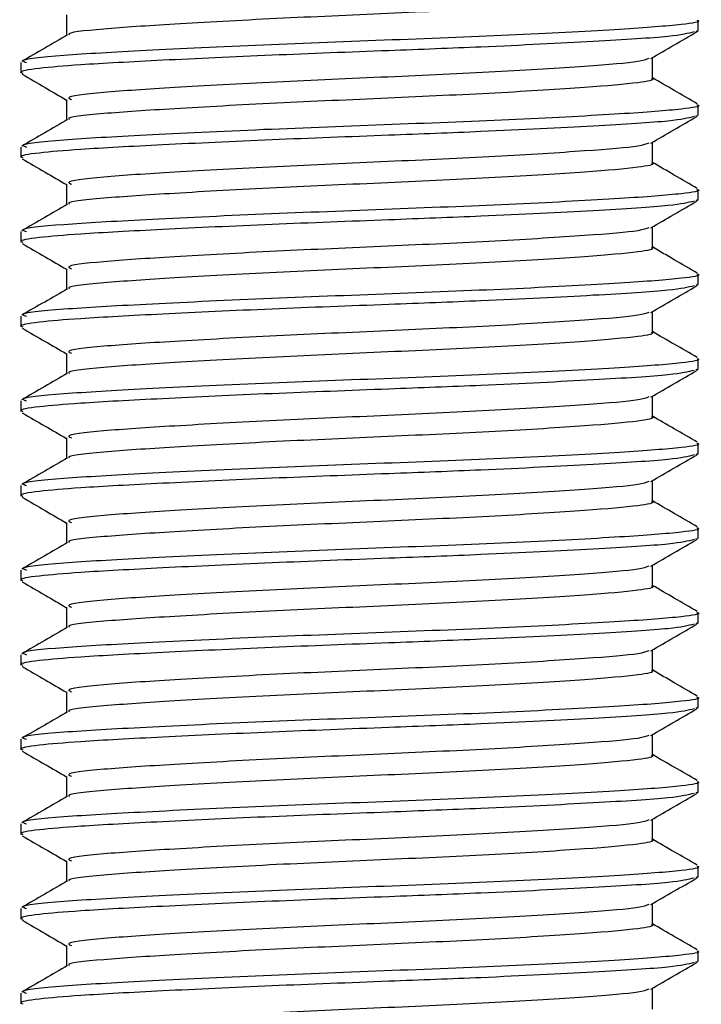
# Model space of a CAD drawing. Header units: millimetres. Extents: x 0 to 420, y 0 to 297.
# Tile 23 of 35: x 263.752 to 264.557, y 209.556 to 210.72. Entities that reach past the tile are written whole.
import ezdxf

# ---------------------------------------------------------------- set-up
doc = ezdxf.new("R2010")
doc.units = ezdxf.units.MM

msp = doc.modelspace()

# ---------------------------------------------------------------- linework, layer by layer
at = {"color": 7, "linetype": 'Continuous', "lineweight": 25}
for p, q in [((263.80756, 210.72557), (263.80756, 210.70129)), ((264.55343, 210.70684), (264.55343, 210.71935)), ((264.55071, 210.70684), (264.55309, 210.70617)), ((264.4993, 210.65057), (264.4993, 210.67495)), ((263.75343, 210.66939), (263.75343, 210.65686)), ((263.80756, 210.62557), (263.80756, 210.60129)), ((264.55343, 210.60684), (264.55343, 210.61935)), ((264.55071, 210.60684), (264.55309, 210.60617)), ((263.75343, 210.56939), (263.75343, 210.55686)), ((264.4993, 210.55057), (264.4993, 210.57495)), ((263.80756, 210.52557), (263.80756, 210.50129)), ((264.55343, 210.50684), (264.55343, 210.51935)), ((264.55071, 210.50684), (264.55309, 210.50617)), ((264.4993, 210.45057), (264.4993, 210.47495)), ((263.75343, 210.46939), (263.75343, 210.45686)), ((263.80756, 210.42557), (263.80756, 210.40129)), ((264.55343, 210.40684), (264.55343, 210.41935)), ((264.55071, 210.40684), (264.55309, 210.40617)), ((263.75343, 210.36939), (263.75343, 210.35686)), ((264.4993, 210.35057), (264.4993, 210.37495)), ((263.80756, 210.32557), (263.80756, 210.30129)), ((264.55343, 210.30684), (264.55343, 210.31935)), ((264.55071, 210.30684), (264.55309, 210.30617)), ((263.75343, 210.26939), (263.75343, 210.25686)), ((264.4993, 210.25057), (264.4993, 210.27495)), ((263.80756, 210.22557), (263.80756, 210.20129)), ((264.55343, 210.20684), (264.55343, 210.21935)), ((264.55071, 210.20684), (264.55309, 210.20617)), ((264.4993, 210.15057), (264.4993, 210.17495)), ((263.75343, 210.16939), (263.75343, 210.15686)), ((263.80756, 210.12557), (263.80756, 210.10129)), ((264.55343, 210.10684), (264.55343, 210.11935)), ((264.55071, 210.10684), (264.55309, 210.10617)), ((263.75343, 210.06939), (263.75343, 210.05686)), ((264.4993, 210.05057), (264.4993, 210.07495)), ((263.80756, 210.02557), (263.80756, 210.00129)), ((264.55343, 210.00684), (264.55343, 210.01935)), ((264.55071, 210.00684), (264.55309, 210.00617)), ((264.4993, 209.95057), (264.4993, 209.97495)), ((263.75343, 209.96939), (263.75343, 209.95686)), ((263.80756, 209.92557), (263.80756, 209.90129)), ((264.55343, 209.90684), (264.55343, 209.91935)), ((264.55071, 209.90684), (264.55309, 209.90617)), ((263.75343, 209.86939), (263.75343, 209.85686)), ((264.4993, 209.85057), (264.4993, 209.87495)), ((263.80756, 209.82557), (263.80756, 209.80129)), ((264.55343, 209.80684), (264.55343, 209.81935)), ((264.55071, 209.80684), (264.55309, 209.80617)), ((264.4993, 209.75057), (264.4993, 209.77495)), ((263.75343, 209.76939), (263.75343, 209.75686)), ((263.80756, 209.72557), (263.80756, 209.70129)), ((264.55343, 209.70684), (264.55343, 209.71935)), ((264.55071, 209.70684), (264.55309, 209.70617)), ((264.4993, 209.65057), (264.4993, 209.67495)), ((263.75343, 209.66939), (263.75343, 209.65686)), ((263.80756, 209.62557), (263.80756, 209.60129)), ((264.55343, 209.60684), (264.55343, 209.61935)), ((264.55071, 209.60684), (264.55309, 209.60617)), ((263.75343, 209.56939), (263.75343, 209.55686)), ((264.4993, 209.55057), (264.4993, 209.57495))]:
    msp.add_line(p, q, dxfattribs=at)
for points, knots in [([(264.49813, 210.75058), (264.49851, 210.75044), (264.50328, 210.74869), (264.48251, 210.74495), (264.42536, 210.73985), (264.31837, 210.73316), (264.18769, 210.72717), (264.05203, 210.72128), (263.93044, 210.71455), (263.8468, 210.70897), (263.80618, 210.70452), (263.81063, 210.7022), (263.81101, 210.702)], [0, 0, 0, 0, 0.0082578, 0.1034691, 0.2273249, 0.356283, 0.4820958, 0.6075018, 0.7365354, 0.8605644, 0.9880043, 1, 1, 1, 1]), ([(264.55203, 210.71935), (264.55249, 210.7192), (264.55803, 210.71745), (264.53402, 210.7137), (264.46792, 210.7086), (264.34418, 210.70191), (264.19307, 210.69592), (264.03608, 210.69003), (263.89587, 210.6833), (263.79763, 210.67772), (263.75021, 210.67282), (263.75808, 210.67004), (263.75993, 210.66939)], [0, 0, 0, 0, 0.0083406, 0.101003, 0.2215465, 0.34705, 0.469496, 0.5915465, 0.7171234, 0.8378352, 0.9618629, 1, 1, 1, 1]), ([(264.5487, 210.70542), (264.54159, 210.70364), (264.52638, 210.69983), (264.43444, 210.69422), (264.3137, 210.68808), (264.17979, 210.68297), (264.0467, 210.67793), (263.91779, 210.67188), (263.82412, 210.6669), (263.77179, 210.66239), (263.75028, 210.65895), (263.75503, 210.65714), (263.75576, 210.65686)], [0, 0, 0, 0, 0.1103215, 0.235792, 0.3649147, 0.4567307, 0.5705852, 0.6879779, 0.8017099, 0.8909074, 0.9831729, 1, 1, 1, 1]), ([(263.80874, 210.70198), (263.79969, 210.69673), (263.78158, 210.68624), (263.76347, 210.67576), (263.75442, 210.67052)], [0, 0, 0, 0, 0.4998987, 1, 1, 1, 1]), ([(264.49759, 210.67396), (264.50664, 210.6792), (264.52473, 210.68968), (264.54284, 210.70016), (264.55189, 210.7054)], [0, 0, 0, 0, 0.4999098, 1, 1, 1, 1]), ([(264.49497, 210.67401), (264.49194, 210.67282), (264.48365, 210.66958), (264.42366, 210.66486), (264.31882, 210.65815), (264.18759, 210.65217), (264.05198, 210.64628), (263.93072, 210.63955), (263.84576, 210.63397), (263.80474, 210.62905), (263.81159, 210.62627), (263.81323, 210.62561)], [0, 0, 0, 0, 0.0720147, 0.1963527, 0.3258129, 0.4521154, 0.5780097, 0.7075456, 0.8320575, 0.9599935, 1, 1, 1, 1]), ([(263.75497, 210.6554), (263.76402, 210.65016), (263.78155, 210.64001), (263.79908, 210.62986), (263.80756, 210.62495)], [0, 0, 0, 0, 0.5163558, 1, 1, 1, 1]), ([(264.49813, 210.65058), (264.49851, 210.65044), (264.50328, 210.64869), (264.48251, 210.64495), (264.42536, 210.63985), (264.31837, 210.63316), (264.18769, 210.62717), (264.05203, 210.62128), (263.93044, 210.61455), (263.8468, 210.60897), (263.80618, 210.60452), (263.81063, 210.6022), (263.81101, 210.602)], [0, 0, 0, 0, 0.0082578, 0.1034691, 0.2273249, 0.356283, 0.4820958, 0.6075018, 0.7365354, 0.8605644, 0.9880043, 1, 1, 1, 1]), ([(264.55244, 210.62052), (264.54339, 210.62576), (264.52567, 210.63601), (264.50796, 210.64627), (264.4993, 210.65129)], [0, 0, 0, 0, 0.5112595, 1, 1, 1, 1]), ([(264.55203, 210.61935), (264.55249, 210.6192), (264.55803, 210.61745), (264.53402, 210.6137), (264.46792, 210.6086), (264.34418, 210.60191), (264.19307, 210.59592), (264.03608, 210.59003), (263.89587, 210.5833), (263.79763, 210.57772), (263.75021, 210.57282), (263.75808, 210.57004), (263.75993, 210.56939)], [0, 0, 0, 0, 0.0083406, 0.101003, 0.2215465, 0.34705, 0.469496, 0.5915465, 0.7171234, 0.8378352, 0.9618629, 1, 1, 1, 1]), ([(264.5487, 210.60542), (264.54159, 210.60364), (264.52638, 210.59983), (264.43444, 210.59422), (264.3137, 210.58808), (264.17979, 210.58297), (264.0467, 210.57793), (263.91779, 210.57188), (263.82412, 210.5669), (263.77179, 210.56239), (263.75028, 210.55895), (263.75503, 210.55714), (263.75576, 210.55686)], [0, 0, 0, 0, 0.1103215, 0.235792, 0.3649147, 0.4567307, 0.5705852, 0.6879779, 0.8017099, 0.8909074, 0.9831729, 1, 1, 1, 1]), ([(263.80874, 210.60198), (263.79969, 210.59673), (263.78158, 210.58624), (263.76347, 210.57576), (263.75442, 210.57052)], [0, 0, 0, 0, 0.4998987, 1, 1, 1, 1]), ([(264.49759, 210.57396), (264.50664, 210.5792), (264.52473, 210.58968), (264.54284, 210.60016), (264.55189, 210.6054)], [0, 0, 0, 0, 0.4999098, 1, 1, 1, 1]), ([(264.49497, 210.57401), (264.49194, 210.57282), (264.48365, 210.56958), (264.42366, 210.56486), (264.31882, 210.55815), (264.18759, 210.55217), (264.05198, 210.54628), (263.93072, 210.53955), (263.84576, 210.53397), (263.80474, 210.52905), (263.81159, 210.52627), (263.81323, 210.52561)], [0, 0, 0, 0, 0.0720147, 0.1963527, 0.3258129, 0.4521154, 0.5780097, 0.7075456, 0.8320575, 0.9599935, 1, 1, 1, 1]), ([(263.75497, 210.5554), (263.76402, 210.55016), (263.78155, 210.54001), (263.79908, 210.52986), (263.80756, 210.52495)], [0, 0, 0, 0, 0.5163558, 1, 1, 1, 1]), ([(264.49813, 210.55058), (264.49851, 210.55044), (264.50328, 210.54869), (264.48251, 210.54495), (264.42536, 210.53985), (264.31837, 210.53316), (264.18769, 210.52717), (264.05203, 210.52128), (263.93044, 210.51455), (263.8468, 210.50897), (263.80618, 210.50452), (263.81063, 210.5022), (263.81101, 210.502)], [0, 0, 0, 0, 0.0082578, 0.1034691, 0.2273249, 0.356283, 0.4820958, 0.6075018, 0.7365354, 0.8605644, 0.9880043, 1, 1, 1, 1]), ([(264.55244, 210.52052), (264.54339, 210.52576), (264.52567, 210.53601), (264.50796, 210.54627), (264.4993, 210.55129)], [0, 0, 0, 0, 0.51125952, 1, 1, 1, 1]), ([(264.55203, 210.51935), (264.55249, 210.5192), (264.55803, 210.51745), (264.53402, 210.5137), (264.46792, 210.5086), (264.34418, 210.50191), (264.19307, 210.49592), (264.03608, 210.49003), (263.89587, 210.4833), (263.79763, 210.47772), (263.75021, 210.47282), (263.75808, 210.47004), (263.75993, 210.46939)], [0, 0, 0, 0, 0.0083406, 0.101003, 0.2215465, 0.34705, 0.469496, 0.5915465, 0.7171234, 0.8378352, 0.9618629, 1, 1, 1, 1]), ([(264.5487, 210.50542), (264.54159, 210.50364), (264.52638, 210.49983), (264.43444, 210.49422), (264.3137, 210.48808), (264.17979, 210.48297), (264.0467, 210.47793), (263.91779, 210.47188), (263.82412, 210.4669), (263.77179, 210.46239), (263.75028, 210.45895), (263.75503, 210.45714), (263.75576, 210.45686)], [0, 0, 0, 0, 0.1103215, 0.235792, 0.3649147, 0.4567307, 0.5705852, 0.6879779, 0.8017099, 0.8909074, 0.9831729, 1, 1, 1, 1]), ([(263.80874, 210.50198), (263.79969, 210.49673), (263.78158, 210.48624), (263.76347, 210.47576), (263.75442, 210.47052)], [0, 0, 0, 0, 0.4998987, 1, 1, 1, 1]), ([(264.49759, 210.47396), (264.50664, 210.4792), (264.52473, 210.48968), (264.54284, 210.50016), (264.55189, 210.5054)], [0, 0, 0, 0, 0.4999098, 1, 1, 1, 1]), ([(264.49497, 210.47401), (264.49194, 210.47282), (264.48365, 210.46958), (264.42366, 210.46486), (264.31882, 210.45815), (264.18759, 210.45217), (264.05198, 210.44628), (263.93072, 210.43955), (263.84576, 210.43397), (263.80474, 210.42905), (263.81159, 210.42627), (263.81323, 210.42561)], [0, 0, 0, 0, 0.0720147, 0.1963527, 0.3258129, 0.4521154, 0.5780097, 0.7075456, 0.8320575, 0.9599935, 1, 1, 1, 1]), ([(263.75497, 210.4554), (263.76402, 210.45016), (263.78155, 210.44001), (263.79908, 210.42986), (263.80756, 210.42495)], [0, 0, 0, 0, 0.5163558, 1, 1, 1, 1]), ([(264.49813, 210.45058), (264.49851, 210.45044), (264.50328, 210.44869), (264.48251, 210.44495), (264.42536, 210.43985), (264.31837, 210.43316), (264.18769, 210.42717), (264.05203, 210.42128), (263.93044, 210.41455), (263.8468, 210.40897), (263.80618, 210.40452), (263.81063, 210.4022), (263.81101, 210.402)], [0, 0, 0, 0, 0.0082578, 0.1034691, 0.2273249, 0.356283, 0.4820958, 0.6075018, 0.7365354, 0.8605644, 0.9880043, 1, 1, 1, 1]), ([(264.55244, 210.42052), (264.54339, 210.42576), (264.52567, 210.43601), (264.50796, 210.44627), (264.4993, 210.45129)], [0, 0, 0, 0, 0.5112595, 1, 1, 1, 1]), ([(264.55203, 210.41935), (264.55249, 210.4192), (264.55803, 210.41745), (264.53402, 210.4137), (264.46792, 210.4086), (264.34418, 210.40191), (264.19307, 210.39592), (264.03608, 210.39003), (263.89587, 210.3833), (263.79763, 210.37772), (263.75021, 210.37282), (263.75808, 210.37004), (263.75993, 210.36939)], [0, 0, 0, 0, 0.0083406, 0.101003, 0.2215465, 0.34705, 0.469496, 0.5915465, 0.7171234, 0.8378352, 0.9618629, 1, 1, 1, 1]), ([(264.5487, 210.40542), (264.54159, 210.40364), (264.52638, 210.39983), (264.43444, 210.39422), (264.3137, 210.38808), (264.17979, 210.38297), (264.0467, 210.37793), (263.91779, 210.37188), (263.82412, 210.3669), (263.77179, 210.36239), (263.75028, 210.35895), (263.75503, 210.35714), (263.75576, 210.35686)], [0, 0, 0, 0, 0.11032149, 0.23579195, 0.3649147, 0.45673072, 0.5705852, 0.68797793, 0.80170993, 0.89090736, 0.9831729, 1, 1, 1, 1]), ([(264.49759, 210.37396), (264.50664, 210.3792), (264.52473, 210.38968), (264.54284, 210.40016), (264.55189, 210.4054)], [0, 0, 0, 0, 0.4999098, 1, 1, 1, 1]), ([(263.80874, 210.40198), (263.79969, 210.39673), (263.78158, 210.38624), (263.76347, 210.37576), (263.75442, 210.37052)], [0, 0, 0, 0, 0.4998987, 1, 1, 1, 1]), ([(264.49497, 210.37401), (264.49194, 210.37282), (264.48365, 210.36958), (264.42366, 210.36486), (264.31882, 210.35815), (264.18759, 210.35217), (264.05198, 210.34628), (263.93072, 210.33955), (263.84576, 210.33397), (263.80474, 210.32905), (263.81159, 210.32627), (263.81323, 210.32561)], [0, 0, 0, 0, 0.0720147, 0.1963527, 0.3258129, 0.4521154, 0.5780097, 0.7075456, 0.8320575, 0.9599935, 1, 1, 1, 1]), ([(263.75497, 210.3554), (263.76402, 210.35016), (263.78155, 210.34001), (263.79908, 210.32986), (263.80756, 210.32495)], [0, 0, 0, 0, 0.5163558, 1, 1, 1, 1]), ([(264.49813, 210.35058), (264.49851, 210.35044), (264.50328, 210.34869), (264.48251, 210.34495), (264.42536, 210.33985), (264.31837, 210.33316), (264.18769, 210.32717), (264.05203, 210.32128), (263.93044, 210.31455), (263.8468, 210.30897), (263.80618, 210.30452), (263.81063, 210.3022), (263.81101, 210.302)], [0, 0, 0, 0, 0.0082578, 0.1034691, 0.2273249, 0.356283, 0.4820958, 0.6075018, 0.7365354, 0.8605644, 0.9880043, 1, 1, 1, 1]), ([(264.55244, 210.32052), (264.54339, 210.32576), (264.52567, 210.33601), (264.50796, 210.34627), (264.4993, 210.35129)], [0, 0, 0, 0, 0.5112595, 1, 1, 1, 1]), ([(264.55203, 210.31935), (264.55249, 210.3192), (264.55803, 210.31745), (264.53402, 210.3137), (264.46792, 210.3086), (264.34418, 210.30191), (264.19307, 210.29592), (264.03608, 210.29003), (263.89587, 210.2833), (263.79763, 210.27772), (263.75021, 210.27282), (263.75808, 210.27004), (263.75993, 210.26939)], [0, 0, 0, 0, 0.0083406, 0.101003, 0.2215465, 0.34705, 0.469496, 0.5915465, 0.7171234, 0.8378352, 0.9618629, 1, 1, 1, 1]), ([(264.5487, 210.30542), (264.54159, 210.30364), (264.52638, 210.29983), (264.43444, 210.29422), (264.3137, 210.28808), (264.17979, 210.28297), (264.0467, 210.27793), (263.91779, 210.27188), (263.82412, 210.2669), (263.77179, 210.26239), (263.75028, 210.25895), (263.75503, 210.25714), (263.75576, 210.25686)], [0, 0, 0, 0, 0.11032149, 0.23579195, 0.3649147, 0.45673072, 0.5705852, 0.68797793, 0.80170993, 0.89090736, 0.9831729, 1, 1, 1, 1]), ([(263.80874, 210.30198), (263.79969, 210.29673), (263.78158, 210.28624), (263.76347, 210.27576), (263.75442, 210.27052)], [0, 0, 0, 0, 0.4998987, 1, 1, 1, 1]), ([(264.49759, 210.27396), (264.50664, 210.2792), (264.52473, 210.28968), (264.54284, 210.30016), (264.55189, 210.3054)], [0, 0, 0, 0, 0.4999098, 1, 1, 1, 1]), ([(264.49497, 210.27401), (264.49194, 210.27282), (264.48365, 210.26958), (264.42366, 210.26486), (264.31882, 210.25815), (264.18759, 210.25217), (264.05198, 210.24628), (263.93072, 210.23955), (263.84576, 210.23397), (263.80474, 210.22905), (263.81159, 210.22627), (263.81323, 210.22561)], [0, 0, 0, 0, 0.0720147, 0.1963527, 0.3258129, 0.4521154, 0.5780097, 0.7075456, 0.8320575, 0.9599935, 1, 1, 1, 1]), ([(263.75497, 210.2554), (263.76402, 210.25016), (263.78155, 210.24001), (263.79908, 210.22986), (263.80756, 210.22495)], [0, 0, 0, 0, 0.5163558, 1, 1, 1, 1]), ([(264.49813, 210.25058), (264.49851, 210.25044), (264.50328, 210.24869), (264.48251, 210.24495), (264.42536, 210.23985), (264.31837, 210.23316), (264.18769, 210.22717), (264.05203, 210.22128), (263.93044, 210.21455), (263.8468, 210.20897), (263.80618, 210.20452), (263.81063, 210.2022), (263.81101, 210.202)], [0, 0, 0, 0, 0.0082578, 0.1034691, 0.2273249, 0.356283, 0.4820958, 0.6075018, 0.7365354, 0.8605644, 0.9880043, 1, 1, 1, 1]), ([(264.55244, 210.22052), (264.54339, 210.22576), (264.52567, 210.23601), (264.50796, 210.24627), (264.4993, 210.25129)], [0, 0, 0, 0, 0.5112595, 1, 1, 1, 1]), ([(264.55203, 210.21935), (264.55249, 210.2192), (264.55803, 210.21745), (264.53402, 210.2137), (264.46792, 210.2086), (264.34418, 210.20191), (264.19307, 210.19592), (264.03608, 210.19003), (263.89587, 210.1833), (263.79763, 210.17772), (263.75021, 210.17282), (263.75808, 210.17004), (263.75993, 210.16939)], [0, 0, 0, 0, 0.0083406, 0.101003, 0.2215465, 0.34705, 0.469496, 0.5915465, 0.7171234, 0.8378352, 0.9618629, 1, 1, 1, 1]), ([(264.5487, 210.20542), (264.54159, 210.20364), (264.52638, 210.19983), (264.43444, 210.19422), (264.3137, 210.18808), (264.17979, 210.18297), (264.0467, 210.17793), (263.91779, 210.17188), (263.82412, 210.1669), (263.77179, 210.16239), (263.75028, 210.15895), (263.75503, 210.15714), (263.75576, 210.15686)], [0, 0, 0, 0, 0.11032149, 0.23579195, 0.3649147, 0.45673072, 0.5705852, 0.68797793, 0.80170993, 0.89090736, 0.9831729, 1, 1, 1, 1]), ([(263.80874, 210.20198), (263.79969, 210.19673), (263.78158, 210.18624), (263.76347, 210.17576), (263.75442, 210.17052)], [0, 0, 0, 0, 0.4998987, 1, 1, 1, 1]), ([(264.49759, 210.17396), (264.50664, 210.1792), (264.52473, 210.18968), (264.54284, 210.20016), (264.55189, 210.2054)], [0, 0, 0, 0, 0.4999098, 1, 1, 1, 1]), ([(264.49497, 210.17401), (264.49194, 210.17282), (264.48365, 210.16958), (264.42366, 210.16486), (264.31882, 210.15815), (264.18759, 210.15217), (264.05198, 210.14628), (263.93072, 210.13955), (263.84576, 210.13397), (263.80474, 210.12905), (263.81159, 210.12627), (263.81323, 210.12561)], [0, 0, 0, 0, 0.0720147, 0.1963527, 0.3258129, 0.4521154, 0.5780097, 0.7075456, 0.8320575, 0.9599935, 1, 1, 1, 1]), ([(263.75497, 210.1554), (263.76402, 210.15016), (263.78155, 210.14001), (263.79908, 210.12986), (263.80756, 210.12495)], [0, 0, 0, 0, 0.5163558, 1, 1, 1, 1]), ([(264.49813, 210.15058), (264.49851, 210.15044), (264.50328, 210.14869), (264.48251, 210.14495), (264.42536, 210.13985), (264.31837, 210.13316), (264.18769, 210.12717), (264.05203, 210.12128), (263.93044, 210.11455), (263.8468, 210.10897), (263.80618, 210.10452), (263.81063, 210.1022), (263.81101, 210.102)], [0, 0, 0, 0, 0.0082578, 0.1034691, 0.2273249, 0.356283, 0.4820958, 0.6075018, 0.7365354, 0.8605644, 0.9880043, 1, 1, 1, 1]), ([(264.55244, 210.12052), (264.54339, 210.12576), (264.52567, 210.13601), (264.50796, 210.14627), (264.4993, 210.15129)], [0, 0, 0, 0, 0.5112595, 1, 1, 1, 1]), ([(264.55203, 210.11935), (264.55249, 210.1192), (264.55803, 210.11745), (264.53402, 210.1137), (264.46792, 210.1086), (264.34418, 210.10191), (264.19307, 210.09592), (264.03608, 210.09003), (263.89587, 210.0833), (263.79763, 210.07772), (263.75021, 210.07282), (263.75808, 210.07004), (263.75993, 210.06939)], [0, 0, 0, 0, 0.0083406, 0.101003, 0.2215465, 0.34705, 0.469496, 0.5915465, 0.7171234, 0.8378352, 0.9618629, 1, 1, 1, 1]), ([(264.5487, 210.10542), (264.54159, 210.10364), (264.52638, 210.09983), (264.43444, 210.09422), (264.3137, 210.08808), (264.17979, 210.08297), (264.0467, 210.07793), (263.91779, 210.07188), (263.82412, 210.0669), (263.77179, 210.06239), (263.75028, 210.05895), (263.75503, 210.05714), (263.75576, 210.05686)], [0, 0, 0, 0, 0.11032149, 0.23579195, 0.3649147, 0.45673072, 0.5705852, 0.68797793, 0.80170993, 0.89090736, 0.9831729, 1, 1, 1, 1]), ([(263.80874, 210.10198), (263.79969, 210.09673), (263.78158, 210.08624), (263.76347, 210.07576), (263.75442, 210.07052)], [0, 0, 0, 0, 0.4998987, 1, 1, 1, 1]), ([(264.49759, 210.07396), (264.50664, 210.0792), (264.52473, 210.08968), (264.54284, 210.10016), (264.55189, 210.1054)], [0, 0, 0, 0, 0.4999098, 1, 1, 1, 1]), ([(264.49497, 210.07401), (264.49194, 210.07282), (264.48365, 210.06958), (264.42366, 210.06486), (264.31882, 210.05815), (264.18759, 210.05217), (264.05198, 210.04628), (263.93072, 210.03955), (263.84576, 210.03397), (263.80474, 210.02905), (263.81159, 210.02627), (263.81323, 210.02561)], [0, 0, 0, 0, 0.0720147, 0.1963527, 0.3258129, 0.4521154, 0.5780097, 0.7075456, 0.8320575, 0.9599935, 1, 1, 1, 1]), ([(263.75497, 210.0554), (263.76402, 210.05016), (263.78155, 210.04001), (263.79908, 210.02986), (263.80756, 210.02495)], [0, 0, 0, 0, 0.5163558, 1, 1, 1, 1]), ([(264.49813, 210.05058), (264.49851, 210.05044), (264.50328, 210.04869), (264.48251, 210.04495), (264.42536, 210.03985), (264.31837, 210.03316), (264.18769, 210.02717), (264.05203, 210.02128), (263.93044, 210.01455), (263.8468, 210.00897), (263.80618, 210.00452), (263.81063, 210.0022), (263.81101, 210.002)], [0, 0, 0, 0, 0.0082578, 0.1034691, 0.2273249, 0.356283, 0.4820958, 0.6075018, 0.7365354, 0.8605644, 0.9880043, 1, 1, 1, 1]), ([(264.55244, 210.02052), (264.54339, 210.02576), (264.52567, 210.03601), (264.50796, 210.04627), (264.4993, 210.05129)], [0, 0, 0, 0, 0.51125952, 1, 1, 1, 1]), ([(264.55203, 210.01935), (264.55249, 210.0192), (264.55803, 210.01745), (264.53402, 210.0137), (264.46792, 210.0086), (264.34418, 210.00191), (264.19307, 209.99592), (264.03608, 209.99003), (263.89587, 209.9833), (263.79763, 209.97772), (263.75021, 209.97282), (263.75808, 209.97004), (263.75993, 209.96939)], [0, 0, 0, 0, 0.0083406, 0.101003, 0.2215465, 0.34705, 0.469496, 0.5915465, 0.7171234, 0.8378352, 0.9618629, 1, 1, 1, 1]), ([(264.5487, 210.00542), (264.54159, 210.00364), (264.52638, 209.99983), (264.43444, 209.99422), (264.3137, 209.98808), (264.17979, 209.98297), (264.0467, 209.97793), (263.91779, 209.97188), (263.82412, 209.9669), (263.77179, 209.96239), (263.75028, 209.95895), (263.75503, 209.95714), (263.75576, 209.95686)], [0, 0, 0, 0, 0.1103215, 0.235792, 0.3649147, 0.4567307, 0.5705852, 0.6879779, 0.8017099, 0.8909074, 0.9831729, 1, 1, 1, 1]), ([(263.80874, 210.00198), (263.79969, 209.99673), (263.78158, 209.98624), (263.76347, 209.97576), (263.75442, 209.97052)], [0, 0, 0, 0, 0.4998987, 1, 1, 1, 1]), ([(264.49759, 209.97396), (264.50664, 209.9792), (264.52473, 209.98968), (264.54284, 210.00016), (264.55189, 210.0054)], [0, 0, 0, 0, 0.4999098, 1, 1, 1, 1]), ([(264.49497, 209.97401), (264.49194, 209.97282), (264.48365, 209.96958), (264.42366, 209.96486), (264.31882, 209.95815), (264.18759, 209.95217), (264.05198, 209.94628), (263.93072, 209.93955), (263.84576, 209.93397), (263.80474, 209.92905), (263.81159, 209.92627), (263.81323, 209.92561)], [0, 0, 0, 0, 0.0720147, 0.1963527, 0.3258129, 0.4521154, 0.5780097, 0.7075456, 0.8320575, 0.9599935, 1, 1, 1, 1]), ([(263.75497, 209.9554), (263.76402, 209.95016), (263.78155, 209.94001), (263.79908, 209.92986), (263.80756, 209.92495)], [0, 0, 0, 0, 0.5163558, 1, 1, 1, 1]), ([(264.49813, 209.95058), (264.49851, 209.95044), (264.50328, 209.94869), (264.48251, 209.94495), (264.42536, 209.93985), (264.31837, 209.93316), (264.18769, 209.92717), (264.05203, 209.92128), (263.93044, 209.91455), (263.8468, 209.90897), (263.80618, 209.90452), (263.81063, 209.9022), (263.81101, 209.902)], [0, 0, 0, 0, 0.00825778, 0.10346905, 0.22732491, 0.35628301, 0.48209578, 0.60750183, 0.73653536, 0.86056442, 0.9880043, 1, 1, 1, 1]), ([(264.55244, 209.92052), (264.54339, 209.92576), (264.52567, 209.93601), (264.50796, 209.94627), (264.4993, 209.95129)], [0, 0, 0, 0, 0.5112595, 1, 1, 1, 1]), ([(264.55203, 209.91935), (264.55249, 209.9192), (264.55803, 209.91745), (264.53402, 209.9137), (264.46792, 209.9086), (264.34418, 209.90191), (264.19307, 209.89592), (264.03608, 209.89003), (263.89587, 209.8833), (263.79763, 209.87772), (263.75021, 209.87282), (263.75808, 209.87004), (263.75993, 209.86939)], [0, 0, 0, 0, 0.0083406, 0.101003, 0.2215465, 0.34705, 0.469496, 0.5915465, 0.7171234, 0.8378352, 0.9618629, 1, 1, 1, 1]), ([(264.5487, 209.90542), (264.54159, 209.90364), (264.52638, 209.89983), (264.43444, 209.89422), (264.3137, 209.88808), (264.17979, 209.88297), (264.0467, 209.87793), (263.91779, 209.87188), (263.82412, 209.8669), (263.77179, 209.86239), (263.75028, 209.85895), (263.75503, 209.85714), (263.75576, 209.85686)], [0, 0, 0, 0, 0.1103215, 0.235792, 0.3649147, 0.4567307, 0.5705852, 0.6879779, 0.8017099, 0.8909074, 0.9831729, 1, 1, 1, 1]), ([(264.49759, 209.87396), (264.50664, 209.8792), (264.52473, 209.88968), (264.54284, 209.90016), (264.55189, 209.9054)], [0, 0, 0, 0, 0.4999098, 1, 1, 1, 1]), ([(263.80874, 209.90198), (263.79969, 209.89673), (263.78158, 209.88624), (263.76347, 209.87576), (263.75442, 209.87052)], [0, 0, 0, 0, 0.4998987, 1, 1, 1, 1]), ([(264.49497, 209.87401), (264.49194, 209.87282), (264.48365, 209.86958), (264.42366, 209.86486), (264.31882, 209.85815), (264.18759, 209.85217), (264.05198, 209.84628), (263.93072, 209.83955), (263.84576, 209.83397), (263.80474, 209.82905), (263.81159, 209.82627), (263.81323, 209.82561)], [0, 0, 0, 0, 0.07201471, 0.19635274, 0.32581288, 0.45211544, 0.57800969, 0.70754555, 0.83205746, 0.95999345, 1, 1, 1, 1]), ([(263.75497, 209.8554), (263.76402, 209.85016), (263.78155, 209.84001), (263.79908, 209.82986), (263.80756, 209.82495)], [0, 0, 0, 0, 0.5163558, 1, 1, 1, 1]), ([(264.49813, 209.85058), (264.49851, 209.85044), (264.50328, 209.84869), (264.48251, 209.84495), (264.42536, 209.83985), (264.31837, 209.83316), (264.18769, 209.82717), (264.05203, 209.82128), (263.93044, 209.81455), (263.8468, 209.80897), (263.80618, 209.80452), (263.81063, 209.8022), (263.81101, 209.802)], [0, 0, 0, 0, 0.0082578, 0.1034691, 0.2273249, 0.356283, 0.4820958, 0.6075018, 0.7365354, 0.8605644, 0.9880043, 1, 1, 1, 1]), ([(264.55244, 209.82052), (264.54339, 209.82576), (264.52567, 209.83601), (264.50796, 209.84627), (264.4993, 209.85129)], [0, 0, 0, 0, 0.5112595, 1, 1, 1, 1]), ([(264.55203, 209.81935), (264.55249, 209.8192), (264.55803, 209.81745), (264.53402, 209.8137), (264.46792, 209.8086), (264.34418, 209.80191), (264.19307, 209.79592), (264.03608, 209.79003), (263.89587, 209.7833), (263.79763, 209.77772), (263.75021, 209.77282), (263.75808, 209.77004), (263.75993, 209.76939)], [0, 0, 0, 0, 0.00834062, 0.10100303, 0.22154645, 0.34705005, 0.46949598, 0.59154649, 0.71712341, 0.83783522, 0.96186295, 1, 1, 1, 1]), ([(264.5487, 209.80542), (264.54159, 209.80364), (264.52638, 209.79983), (264.43444, 209.79422), (264.3137, 209.78808), (264.17979, 209.78297), (264.0467, 209.77793), (263.91779, 209.77188), (263.82412, 209.7669), (263.77179, 209.76239), (263.75028, 209.75895), (263.75503, 209.75714), (263.75576, 209.75686)], [0, 0, 0, 0, 0.1103215, 0.235792, 0.3649147, 0.4567307, 0.5705852, 0.6879779, 0.8017099, 0.8909074, 0.9831729, 1, 1, 1, 1]), ([(263.80874, 209.80198), (263.79969, 209.79673), (263.78158, 209.78624), (263.76347, 209.77576), (263.75442, 209.77052)], [0, 0, 0, 0, 0.4998987, 1, 1, 1, 1]), ([(264.49759, 209.77396), (264.50664, 209.7792), (264.52473, 209.78968), (264.54284, 209.80016), (264.55189, 209.8054)], [0, 0, 0, 0, 0.4999098, 1, 1, 1, 1]), ([(264.49497, 209.77401), (264.49194, 209.77282), (264.48365, 209.76958), (264.42366, 209.76486), (264.31882, 209.75815), (264.18759, 209.75217), (264.05198, 209.74628), (263.93072, 209.73955), (263.84576, 209.73397), (263.80474, 209.72905), (263.81159, 209.72627), (263.81323, 209.72561)], [0, 0, 0, 0, 0.0720147, 0.1963527, 0.3258129, 0.4521154, 0.5780097, 0.7075456, 0.8320575, 0.9599935, 1, 1, 1, 1]), ([(263.75497, 209.7554), (263.76402, 209.75016), (263.78155, 209.74001), (263.79908, 209.72986), (263.80756, 209.72495)], [0, 0, 0, 0, 0.5163558, 1, 1, 1, 1]), ([(264.49813, 209.75058), (264.49851, 209.75044), (264.50328, 209.74869), (264.48251, 209.74495), (264.42536, 209.73985), (264.31837, 209.73316), (264.18769, 209.72717), (264.05203, 209.72128), (263.93044, 209.71455), (263.8468, 209.70897), (263.80618, 209.70452), (263.81063, 209.7022), (263.81101, 209.702)], [0, 0, 0, 0, 0.0082578, 0.1034691, 0.2273249, 0.356283, 0.4820958, 0.6075018, 0.7365354, 0.8605644, 0.9880043, 1, 1, 1, 1]), ([(264.55244, 209.72052), (264.54339, 209.72576), (264.52567, 209.73601), (264.50796, 209.74627), (264.4993, 209.75129)], [0, 0, 0, 0, 0.5112595, 1, 1, 1, 1]), ([(264.55203, 209.71935), (264.55249, 209.7192), (264.55803, 209.71745), (264.53402, 209.7137), (264.46792, 209.7086), (264.34418, 209.70191), (264.19307, 209.69592), (264.03608, 209.69003), (263.89587, 209.6833), (263.79763, 209.67772), (263.75021, 209.67282), (263.75808, 209.67004), (263.75993, 209.66939)], [0, 0, 0, 0, 0.0083406, 0.101003, 0.2215465, 0.34705, 0.469496, 0.5915465, 0.7171234, 0.8378352, 0.9618629, 1, 1, 1, 1]), ([(264.5487, 209.70542), (264.54159, 209.70364), (264.52638, 209.69983), (264.43444, 209.69422), (264.3137, 209.68808), (264.17979, 209.68297), (264.0467, 209.67793), (263.91779, 209.67188), (263.82412, 209.6669), (263.77179, 209.66239), (263.75028, 209.65895), (263.75503, 209.65714), (263.75576, 209.65686)], [0, 0, 0, 0, 0.1103215, 0.235792, 0.3649147, 0.4567307, 0.5705852, 0.6879779, 0.8017099, 0.8909074, 0.9831729, 1, 1, 1, 1]), ([(264.49759, 209.67396), (264.50664, 209.6792), (264.52473, 209.68968), (264.54284, 209.70016), (264.55189, 209.7054)], [0, 0, 0, 0, 0.4999098, 1, 1, 1, 1]), ([(263.80874, 209.70198), (263.79969, 209.69673), (263.78158, 209.68624), (263.76347, 209.67576), (263.75442, 209.67052)], [0, 0, 0, 0, 0.4998987, 1, 1, 1, 1]), ([(264.49497, 209.67401), (264.49194, 209.67282), (264.48365, 209.66958), (264.42366, 209.66486), (264.31882, 209.65815), (264.18759, 209.65217), (264.05198, 209.64628), (263.93072, 209.63955), (263.84576, 209.63397), (263.80474, 209.62905), (263.81159, 209.62627), (263.81323, 209.62561)], [0, 0, 0, 0, 0.07201471, 0.19635274, 0.32581288, 0.45211544, 0.57800969, 0.70754555, 0.83205746, 0.95999345, 1, 1, 1, 1]), ([(263.75497, 209.6554), (263.76402, 209.65016), (263.78155, 209.64001), (263.79908, 209.62986), (263.80756, 209.62495)], [0, 0, 0, 0, 0.5163558, 1, 1, 1, 1]), ([(264.49813, 209.65058), (264.49851, 209.65044), (264.50328, 209.64869), (264.48251, 209.64495), (264.42536, 209.63985), (264.31837, 209.63316), (264.18769, 209.62717), (264.05203, 209.62128), (263.93044, 209.61455), (263.8468, 209.60897), (263.80618, 209.60452), (263.81063, 209.6022), (263.81101, 209.602)], [0, 0, 0, 0, 0.0082578, 0.1034691, 0.2273249, 0.356283, 0.4820958, 0.6075018, 0.7365354, 0.8605644, 0.9880043, 1, 1, 1, 1]), ([(264.55244, 209.62052), (264.54339, 209.62576), (264.52567, 209.63601), (264.50796, 209.64627), (264.4993, 209.65129)], [0, 0, 0, 0, 0.51125952, 1, 1, 1, 1]), ([(264.55203, 209.61935), (264.55249, 209.6192), (264.55803, 209.61745), (264.53402, 209.6137), (264.46792, 209.6086), (264.34418, 209.60191), (264.19307, 209.59592), (264.03608, 209.59003), (263.89587, 209.5833), (263.79763, 209.57772), (263.75021, 209.57282), (263.75808, 209.57004), (263.75993, 209.56939)], [0, 0, 0, 0, 0.0083406, 0.101003, 0.2215465, 0.34705, 0.469496, 0.5915465, 0.7171234, 0.8378352, 0.9618629, 1, 1, 1, 1]), ([(264.5487, 209.60542), (264.54159, 209.60364), (264.52638, 209.59983), (264.43444, 209.59422), (264.3137, 209.58808), (264.17979, 209.58297), (264.0467, 209.57793), (263.91779, 209.57188), (263.82412, 209.5669), (263.77179, 209.56239), (263.75028, 209.55895), (263.75503, 209.55714), (263.75576, 209.55686)], [0, 0, 0, 0, 0.11032149, 0.23579195, 0.3649147, 0.45673072, 0.5705852, 0.68797793, 0.80170993, 0.89090736, 0.9831729, 1, 1, 1, 1]), ([(263.80874, 209.60198), (263.79969, 209.59673), (263.78158, 209.58624), (263.76347, 209.57576), (263.75442, 209.57052)], [0, 0, 0, 0, 0.4998987, 1, 1, 1, 1]), ([(264.49759, 209.57396), (264.50664, 209.5792), (264.52473, 209.58968), (264.54284, 209.60016), (264.55189, 209.6054)], [0, 0, 0, 0, 0.4999098, 1, 1, 1, 1]), ([(264.49497, 209.57401), (264.49194, 209.57282), (264.48365, 209.56958), (264.42366, 209.56486), (264.31882, 209.55815), (264.18759, 209.55217), (264.05198, 209.54628), (263.93072, 209.53955), (263.84576, 209.53397), (263.80474, 209.52905), (263.81159, 209.52627), (263.81323, 209.52561)], [0, 0, 0, 0, 0.0720147, 0.1963527, 0.3258129, 0.4521154, 0.5780097, 0.7075456, 0.8320575, 0.9599935, 1, 1, 1, 1])]:
    msp.add_open_spline(points, degree=3, knots=knots, dxfattribs=at)

doc.saveas('drawing.dxf')
